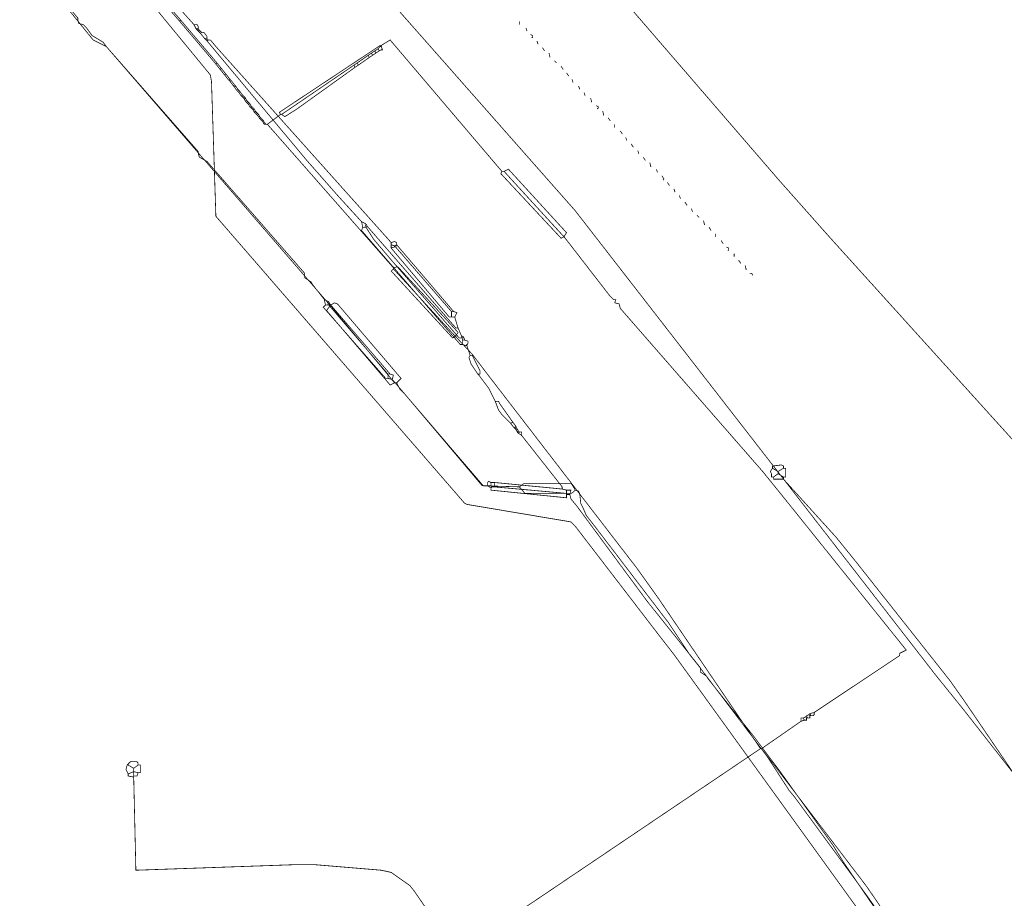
# Model space of a CAD drawing. Header units: metres. Extents: x 189710 to 199671, y 580425 to 586712.
# Tile 10 of 41: x 189797 to 189861, y 581851 to 581909. Entities that reach past the tile are written whole.
import ezdxf

# ---------------------------------------------------------------- set-up
doc = ezdxf.new("R2010")
doc.units = ezdxf.units.M
for name, color, linetype, lineweight in [('B-OI-KL-datatransport_KPN-G', 3, 'DATA_KPN', 18), ('B-OI-KL-datatransport_UPC-G', 3, 'DATA_UPC', 18), ('B-OI-KL-gas lage druk_Stedin-G', 40, 'GAS_LD_STEDIN', 18), ('B-OI-KL-laagspanning_Liander-G', 14, 'LS_LIANDER', 18), ('B-OI-KL-middenspanning_Liander-G', 12, 'MS_LIANDER', 18), ('B-OI-KL-overig_Wetterskip Fryslan-G', 7, 'OVERIG_WETTERSKIP', 18), ('B-OI-KL-riool onder druk_Wetterskip Fryslan-G', 212, 'RIO_DRUK_WETTERSKIP', 18), ('B-OI-KL-water_Vitens-G', 5, 'WATER_VITENS', 18)]:
    doc.layers.add(name, color=color, linetype=linetype, lineweight=lineweight)
doc.styles.add('rtw_iso', font='iso-rtw.shx')
doc.linetypes.add('DATA_KPN', pattern='A,12.7,-5.08,["KPDA",rtw_iso,S=2.54,R=0,X=-2.54,Y=-1.27],-6.35', length=24.13)
doc.linetypes.add('DATA_UPC', pattern='A,12.7,-5.08,["UPDA",rtw_iso,S=2.54,R=0,X=-2.54,Y=-1.27],-6.35', length=24.13)
doc.linetypes.add('GAS_LD_STEDIN', pattern='A,12.7,-5.08,["STLD",rtw_iso,S=2.54,R=0,X=-2.54,Y=-1.27],-6.35', length=24.13)
doc.linetypes.add('LS_LIANDER', pattern='A,12.7,-5.08,["LILS",rtw_iso,S=2.54,R=0,X=-2.54,Y=-1.27],-6.35', length=24.13)
doc.linetypes.add('MS_LIANDER', pattern='A,12.7,-5.08,["LIMS",rtw_iso,S=2.54,R=0,X=-2.54,Y=-1.27],-6.35', length=24.13)
doc.linetypes.add('OVERIG_WETTERSKIP', pattern='A,12.7,-5.08,["WFOV",rtw_iso,S=2.54,R=0,X=-2.54,Y=-1.27],-6.35', length=24.13)
doc.linetypes.add('RIO_DRUK_WETTERSKIP', pattern='A,12.7,-5.08,["WFDR",rtw_iso,S=2.54,R=0,X=-2.54,Y=-1.27],-6.35', length=24.13)
doc.linetypes.add('WATER_VITENS', pattern='A,12.7,-5.08,["VIWL",rtw_iso,S=2.54,R=0,X=-2.54,Y=-1.27],-6.35', length=24.13)

msp = doc.modelspace()

# ---------------------------------------------------------------- linework, layer by layer
at = {"layer": 'B-OI-KL-datatransport_KPN-G', "ltscale": 0.5, "const_width": 0.05, "flags": 128}
for points in [[(189800.321, 581917.107), (189803.321, 581913.821), (189804.536, 581912.25), (189806.25, 581910.321), (189808.107, 581908.25)], [(189799.036, 581910.75), (189799.107, 581910.393), (189800.536, 581908.679), (189800.536, 581908.536), (189800.607, 581908.321), (189800.893, 581908.25), (189801.107, 581908.036), (189801.464, 581907.536), (189802.179, 581907.107), (189802.393, 581906.821), (189808.393, 581899.964), (189808.393, 581899.821), (189808.464, 581899.607), (189808.964, 581899.321), (189815.321, 581892.036), (189815.321, 581891.75), (189815.75, 581891.464), (189815.821, 581891.321), (189816.607, 581890.321)], [(189808.107, 581908.25), (189808.321, 581908.25), (189808.393, 581908.107), (189808.393, 581908.036)], [(189808.107, 581908.25), (189808.25, 581907.964)], [(189808.393, 581908.036), (189808.25, 581907.964)], [(189808.25, 581907.964), (189808.321, 581907.893)], [(189808.393, 581907.964), (189808.321, 581907.893)], [(189808.393, 581908.036), (189808.393, 581907.964)], [(189808.393, 581907.964), (189808.464, 581907.893)], [(189808.321, 581907.893), (189808.393, 581907.821)], [(189808.464, 581907.893), (189808.393, 581907.821)], [(189808.393, 581907.821), (189808.464, 581907.75)], [(189808.464, 581907.893), (189808.536, 581907.821)], [(189808.536, 581907.821), (189808.464, 581907.75)], [(189808.464, 581907.75), (189808.536, 581907.679)], [(189808.536, 581907.821), (189808.607, 581907.75)], [(189808.607, 581907.75), (189808.536, 581907.679)], [(189808.536, 581907.679), (189808.821, 581907.321)], [(189808.607, 581907.75), (189808.75, 581907.75), (189808.964, 581907.464), (189808.964, 581907.393)], [(189808.964, 581907.393), (189808.821, 581907.321)], [(189808.821, 581907.321), (189808.893, 581907.25)], [(189808.964, 581907.321), (189808.893, 581907.25)], [(189808.964, 581907.393), (189808.964, 581907.321)], [(189808.964, 581907.321), (189809.036, 581907.25)], [(189808.893, 581907.25), (189808.964, 581907.179)], [(189809.036, 581907.25), (189808.964, 581907.179)], [(189808.964, 581907.179), (189815.464, 581899.393), (189817.536, 581897.036), (189819.036, 581895.393)], [(189809.036, 581907.25), (189809.179, 581907.25), (189809.536, 581906.821), (189820.964, 581894.036)], [(189819.036, 581895.393), (189819.107, 581895.036)], [(189819.036, 581895.393), (189819.321, 581895.25)], [(189819.321, 581895.25), (189819.25, 581895.036)], [(189819.321, 581895.25), (189819.393, 581895.107)], [(189819.393, 581895.107), (189819.321, 581895.036)], [(189819.393, 581895.107), (189825.179, 581888.464), (189825.321, 581888.464)], [(189819.107, 581895.036), (189819.036, 581894.821), (189825.464, 581887.393), (189825.607, 581887.393)], [(189819.107, 581895.036), (189819.25, 581895.036)], [(189819.25, 581895.036), (189819.321, 581895.036)], [(189819.321, 581895.036), (189819.821, 581894.25), (189821.036, 581892.821), (189825.393, 581887.821), (189825.536, 581887.821)], [(189820.964, 581894.036), (189821.179, 581894.107), (189821.321, 581894.036), (189821.321, 581893.893)], [(189820.964, 581894.036), (189820.964, 581893.893)], [(189820.964, 581893.893), (189821.179, 581893.821)], [(189820.964, 581893.893), (189820.964, 581893.679)], [(189821.321, 581893.893), (189821.179, 581893.821)], [(189821.179, 581893.821), (189821.179, 581893.75)], [(189821.321, 581893.893), (189821.25, 581893.75)], [(189821.321, 581893.893), (189825.036, 581889.536)], [(189821.179, 581893.75), (189820.964, 581893.679)], [(189820.964, 581893.679), (189824.75, 581889.179), (189824.893, 581889.179)], [(189821.179, 581893.75), (189821.25, 581893.75)], [(189821.25, 581893.75), (189824.893, 581889.536)], [(189816.607, 581890.321), (189816.679, 581889.964)], [(189816.607, 581890.321), (189816.893, 581890.179)], [(189816.893, 581890.179), (189816.821, 581889.964)], [(189816.893, 581890.179), (189816.964, 581890.036)], [(189816.964, 581890.036), (189816.893, 581889.964)], [(189816.964, 581890.036), (189820.893, 581885.464)], [(189816.679, 581889.964), (189816.536, 581889.821), (189820.607, 581885.179), (189820.75, 581885.179)], [(189816.679, 581889.964), (189816.821, 581889.964)], [(189816.821, 581889.964), (189816.893, 581889.964)], [(189816.893, 581889.964), (189820.75, 581885.464)], [(189824.893, 581889.536), (189825.036, 581889.536)], [(189824.893, 581889.536), (189824.893, 581889.179)], [(189825.036, 581889.536), (189825.25, 581889.464), (189825.107, 581889.179)], [(189824.893, 581889.179), (189825.107, 581889.179)], [(189825.107, 581889.179), (189825.321, 581888.464)], [(189825.321, 581888.464), (189825.536, 581887.964)], [(189825.536, 581887.964), (189825.679, 581887.893)], [(189825.536, 581887.964), (189825.536, 581887.821)], [(189825.536, 581887.821), (189825.607, 581887.821)], [(189825.679, 581887.893), (189825.607, 581887.821)], [(189825.607, 581887.821), (189825.607, 581887.679)], [(189825.607, 581887.679), (189825.75, 581887.679)], [(189825.607, 581887.679), (189825.607, 581887.393)], [(189825.679, 581887.893), (189825.75, 581887.679)], [(189825.75, 581887.679), (189825.964, 581887.607), (189825.964, 581887.464)], [(189825.964, 581887.464), (189825.821, 581887.321)], [(189825.964, 581887.464), (189825.893, 581887.321)], [(189825.607, 581887.393), (189825.821, 581887.321)], [(189825.821, 581887.321), (189825.893, 581887.321)], [(189825.893, 581887.321), (189826.107, 581886.679)], [(189826.107, 581886.679), (189826.036, 581886.536), (189826.179, 581886.107), (189826.607, 581885.464)], [(189826.107, 581886.679), (189826.25, 581886.679), (189826.321, 581886.536), (189826.75, 581885.679), (189826.75, 581885.464), (189826.679, 581885.464)], [(189820.75, 581885.464), (189820.893, 581885.464)], [(189820.75, 581885.464), (189820.75, 581885.179)], [(189820.75, 581885.179), (189821.036, 581885.107)], [(189820.893, 581885.464), (189821.107, 581885.393), (189821.036, 581885.107)], [(189821.036, 581885.107), (189826.964, 581878.179), (189827.25, 581878.179)], [(189826.607, 581885.464), (189826.679, 581885.464)], [(189826.607, 581885.464), (189826.679, 581885.393)], [(189826.679, 581885.464), (189826.679, 581885.393)], [(189826.679, 581885.393), (189827.321, 581884.536), (189827.464, 581884.25), (189827.75, 581883.679)], [(189827.75, 581883.679), (189827.964, 581883.679), (189828.036, 581883.536), (189828.893, 581882.321)], [(189827.75, 581883.679), (189827.964, 581883.107), (189828.179, 581882.821), (189828.75, 581882.25)], [(189828.893, 581882.321), (189828.75, 581882.25)], [(189828.893, 581882.321), (189829.107, 581882.036)], [(189828.75, 581882.25), (189828.964, 581881.964)], [(189829.107, 581882.036), (189828.964, 581881.964)], [(189828.964, 581881.964), (189829.036, 581881.893)], [(189829.107, 581881.964), (189829.036, 581881.893)], [(189829.036, 581881.893), (189829.107, 581881.821)], [(189829.107, 581882.036), (189829.107, 581881.964)], [(189829.107, 581881.964), (189829.179, 581881.893)], [(189829.179, 581881.893), (189829.107, 581881.821)], [(189829.107, 581881.821), (189829.179, 581881.679)], [(189829.179, 581881.893), (189829.25, 581881.75)], [(189829.25, 581881.75), (189829.179, 581881.679)], [(189829.179, 581881.679), (189829.25, 581881.607)], [(189829.25, 581881.75), (189829.321, 581881.679)], [(189829.321, 581881.679), (189829.25, 581881.607)], [(189829.321, 581881.679), (189829.464, 581881.679), (189829.464, 581881.464)], [(189829.25, 581881.607), (189829.464, 581881.464)], [(189829.464, 581881.464), (189832.107, 581878.107), (189832.107, 581877.964)], [(189827.464, 581878.393), (189827.321, 581878.464), (189827.25, 581878.393), (189827.25, 581878.179)], [(189827.25, 581878.179), (189827.464, 581878.179)], [(189827.25, 581878.179), (189827.464, 581878.036)], [(189827.464, 581878.393), (189827.679, 581878.393)], [(189827.464, 581878.393), (189827.464, 581878.179)], [(189827.464, 581878.179), (189827.536, 581878.107)], [(189827.536, 581878.107), (189827.464, 581878.036)], [(189827.464, 581878.036), (189827.464, 581877.893), (189832.393, 581877.393), (189832.393, 581877.607)], [(189827.536, 581878.107), (189827.679, 581878.107)], [(189827.679, 581878.393), (189832.107, 581877.964)], [(189827.679, 581878.393), (189827.679, 581878.107)], [(189827.679, 581878.107), (189832.393, 581877.679)], [(189832.107, 581877.964), (189832.393, 581877.893)], [(189832.393, 581877.893), (189832.679, 581877.893), (189832.607, 581877.607)], [(189832.393, 581877.893), (189832.393, 581877.679)], [(189832.393, 581877.679), (189832.393, 581877.607)], [(189832.393, 581877.607), (189832.607, 581877.607)], [(189832.607, 581877.607), (189832.679, 581877.321), (189833.036, 581876.893), (189837.679, 581870.607), (189841.107, 581866.321), (189841.107, 581866.036), (189841.536, 581865.75), (189841.607, 581865.607), (189844.607, 581861.821), (189846.321, 581859.536), (189849.75, 581854.75), (189850.464, 581853.607), (189856.25, 581845.107), (189856.821, 581844.393), (189858.25, 581842.464), (189859.036, 581841.179), (189863.393, 581834.679), (189867.607, 581828.107)]]:
    msp.add_lwpolyline(points, dxfattribs=at)
at = {"layer": 'B-OI-KL-datatransport_UPC-G', "ltscale": 0.5, "const_width": 0.05, "flags": 128}
for points in [[(189799.321, 581911.179), (189799.107, 581910.25), (189801.536, 581907.25), (189802.393, 581906.821), (189816.964, 581889.964)], [(189817.036, 581889.964), (189817.25, 581890.107), (189817.464, 581890.036), (189821.607, 581885.179), (189821.321, 581884.893)], [(189816.964, 581889.893), (189816.75, 581889.607), (189820.893, 581884.75), (189821.179, 581884.893)], [(189816.964, 581889.964), (189817.036, 581889.964)], [(189816.964, 581889.964), (189816.964, 581889.893)], [(189816.964, 581889.893), (189817.036, 581889.893)], [(189817.036, 581889.964), (189817.036, 581889.893)], [(189817.036, 581889.893), (189821.179, 581884.893)], [(189821.179, 581884.893), (189821.321, 581884.893)], [(189821.321, 581884.893), (189821.536, 581884.464), (189821.893, 581884.107), (189826.893, 581878.179), (189829.321, 581878.107)], [(189829.321, 581878.107), (189829.607, 581878.321), (189832.679, 581878.321), (189832.75, 581878.25), (189832.964, 581877.893)], [(189829.321, 581878.107), (189829.679, 581877.679), (189832.679, 581877.679), (189832.821, 581877.75), (189832.964, 581877.893)], [(189832.964, 581877.893), (189833.179, 581877.821), (189833.25, 581877.679), (189833.321, 581877.036), (189833.464, 581876.75), (189833.679, 581876.25), (189834.179, 581875.607), (189839.036, 581869.25), (189840.464, 581867.107), (189841.036, 581866.393), (189845.464, 581860.536), (189846.893, 581858.321), (189847.25, 581857.893), (189851.964, 581851.464), (189854.179, 581848.321), (189858.607, 581841.679), (189859.25, 581840.821), (189869.821, 581825.607), (189869.964, 581825.607)]]:
    msp.add_lwpolyline(points, dxfattribs=at)
at = {"layer": 'B-OI-KL-gas lage druk_Stedin-G', "ltscale": 0.5, "const_width": 0.05, "flags": 128}
msp.add_lwpolyline([(189718.036, 582027.821), (189734.036, 582008.321), (189735.107, 582007.107), (189832.964, 581896.107), (189856.464, 581865.821), (189858.25, 581863.607), (189876.821, 581839.893), (189888.679, 581822.036), (189888.821, 581822.036)], dxfattribs=at)
at = {"layer": 'B-OI-KL-laagspanning_Liander-G', "ltscale": 0.5, "const_width": 0.05, "flags": 128}
for points in [[(189845.821, 581879.321), (189845.679, 581879.107), (189845.75, 581878.964), (189845.75, 581878.75), (189845.893, 581878.75)], [(189845.821, 581879.321), (189845.821, 581879.464), (189846.393, 581879.536), (189846.536, 581879.464), (189846.536, 581879.321)], [(189845.821, 581879.321), (189846.179, 581879.107)], [(189846.536, 581879.321), (189846.179, 581879.107)], [(189846.179, 581879.107), (189846.179, 581878.964)], [(189846.536, 581879.321), (189846.679, 581879.321), (189846.679, 581878.75), (189846.536, 581878.75)], [(189846.179, 581878.964), (189845.893, 581878.75)], [(189845.893, 581878.75), (189845.893, 581878.607), (189846.536, 581878.607)], [(189846.179, 581878.964), (189846.536, 581878.75)], [(189846.536, 581878.75), (189846.536, 581878.607)], [(189846.536, 581878.607), (189849.964, 581874.821), (189851.179, 581873.321), (189857.393, 581865.464), (189858.25, 581864.25), (189866.321, 581852.393)], [(189803.75, 581859.964), (189803.679, 581859.679), (189803.821, 581859.393)], [(189803.821, 581860.036), (189803.75, 581859.964)], [(189803.75, 581859.964), (189803.821, 581859.964)], [(189803.821, 581860.036), (189803.964, 581860.179), (189804.393, 581860.179), (189804.464, 581860.107), (189804.464, 581859.964)], [(189803.821, 581860.036), (189803.821, 581859.964)], [(189803.821, 581859.964), (189804.179, 581859.75)], [(189804.464, 581859.964), (189804.179, 581859.75)], [(189804.464, 581859.964), (189804.607, 581859.964), (189804.607, 581859.464), (189804.464, 581859.464)], [(189804.179, 581859.536), (189803.821, 581859.393)], [(189803.821, 581859.393), (189803.821, 581859.25), (189804.179, 581859.179)], [(189804.179, 581859.75), (189804.179, 581859.536)], [(189804.179, 581859.536), (189804.464, 581859.464)], [(189804.179, 581859.536), (189804.179, 581859.25)], [(189804.464, 581859.464), (189804.393, 581859.25), (189804.179, 581859.25)], [(189804.179, 581859.25), (189804.179, 581859.179)], [(189804.179, 581859.179), (189804.321, 581853.107), (189814.536, 581853.464), (189816.036, 581853.464), (189820.321, 581853.107), (189820.964, 581852.964), (189822.179, 581852.107), (189822.464, 581851.75), (189825.893, 581846.75), (189826.179, 581846.179), (189826.964, 581844.607), (189827.036, 581844.321), (189827.179, 581843.321), (189827.107, 581842.75), (189826.821, 581841.964), (189826.821, 581841.679), (189827.75, 581834.679)]]:
    msp.add_lwpolyline(points, dxfattribs=at)
at = {"layer": 'B-OI-KL-middenspanning_Liander-G', "ltscale": 0.5, "const_width": 0.05, "flags": 128}
for points in [[(189803.964, 581912.179), (189807.179, 581908.464)], [(189804.036, 581912.25), (189807.25, 581908.536)], [(189807.25, 581908.536), (189807.179, 581908.464)], [(189807.179, 581908.464), (189809.536, 581905.679)], [(189807.25, 581908.536), (189809.607, 581905.75)], [(189820.25, 581906.893), (189813.679, 581902.536), (189813.75, 581902.393)], [(189820.107, 581906.679), (189819.893, 581906.536)], [(189820.25, 581906.821), (189820.107, 581906.679)], [(189820.107, 581906.679), (189820.179, 581906.536)], [(189820.321, 581906.821), (189820.393, 581906.607), (189820.321, 581906.607), (189820.179, 581906.536)], [(189820.25, 581906.893), (189820.321, 581906.893)], [(189820.25, 581906.893), (189820.25, 581906.821)], [(189820.25, 581906.821), (189820.321, 581906.821)], [(189820.321, 581906.893), (189820.893, 581907.25), (189828.179, 581898.679)], [(189820.321, 581906.893), (189820.321, 581906.821)], [(189819.464, 581906.25), (189818.75, 581905.75)], [(189819.536, 581906.107), (189818.821, 581905.607)], [(189819.679, 581906.393), (189819.464, 581906.25)], [(189819.464, 581906.25), (189819.536, 581906.107)], [(189819.75, 581906.25), (189819.536, 581906.107)], [(189819.893, 581906.536), (189819.679, 581906.393)], [(189819.679, 581906.393), (189819.75, 581906.25)], [(189819.964, 581906.393), (189819.75, 581906.25)], [(189819.893, 581906.536), (189819.964, 581906.393)], [(189820.179, 581906.536), (189819.964, 581906.393)], [(189809.607, 581905.75), (189809.536, 581905.679)], [(189809.536, 581905.679), (189809.821, 581905.321)], [(189809.607, 581905.75), (189809.893, 581905.393)], [(189809.893, 581905.393), (189809.821, 581905.321)], [(189809.893, 581905.393), (189810.179, 581905.036)], [(189818.536, 581905.607), (189813.821, 581902.393)], [(189818.607, 581905.464), (189814.821, 581902.75), (189814.036, 581902.25), (189813.821, 581902.393)], [(189818.75, 581905.75), (189818.536, 581905.607)], [(189818.536, 581905.607), (189818.607, 581905.464)], [(189818.821, 581905.607), (189818.607, 581905.464)], [(189818.75, 581905.75), (189818.821, 581905.607)], [(189809.821, 581905.321), (189810.107, 581904.964)], [(189810.179, 581905.036), (189810.107, 581904.964)], [(189810.107, 581904.964), (189810.393, 581904.607)], [(189810.179, 581905.036), (189810.464, 581904.679)], [(189810.464, 581904.679), (189810.393, 581904.607)], [(189810.393, 581904.607), (189810.464, 581904.536)], [(189810.464, 581904.679), (189810.536, 581904.607)], [(189810.536, 581904.607), (189810.464, 581904.536)], [(189810.464, 581904.536), (189810.679, 581904.25)], [(189810.536, 581904.607), (189810.75, 581904.321)], [(189810.75, 581904.321), (189810.679, 581904.25)], [(189810.679, 581904.25), (189810.75, 581904.179)], [(189810.75, 581904.321), (189810.821, 581904.25)], [(189810.821, 581904.25), (189810.75, 581904.179)], [(189810.75, 581904.179), (189810.893, 581903.964)], [(189810.821, 581904.25), (189810.964, 581904.036)], [(189810.964, 581904.036), (189810.893, 581903.964)], [(189810.893, 581903.964), (189810.964, 581903.893)], [(189810.964, 581904.036), (189811.036, 581903.964)], [(189811.036, 581903.964), (189810.964, 581903.893)], [(189810.964, 581903.893), (189811.036, 581903.821)], [(189811.036, 581903.964), (189811.107, 581903.893)], [(189811.107, 581903.893), (189811.036, 581903.821)], [(189811.036, 581903.821), (189811.179, 581903.607)], [(189811.107, 581903.893), (189811.25, 581903.679)], [(189811.25, 581903.679), (189811.179, 581903.607)], [(189811.179, 581903.607), (189811.25, 581903.536)], [(189811.25, 581903.679), (189811.321, 581903.607)], [(189811.321, 581903.607), (189811.25, 581903.536)], [(189811.25, 581903.536), (189811.321, 581903.464)], [(189811.321, 581903.607), (189811.393, 581903.536)], [(189811.393, 581903.536), (189811.321, 581903.464)], [(189811.321, 581903.464), (189811.393, 581903.393)], [(189811.393, 581903.536), (189811.464, 581903.464)], [(189811.464, 581903.464), (189811.393, 581903.393)], [(189811.464, 581903.464), (189811.536, 581903.321)], [(189811.393, 581903.393), (189811.464, 581903.25)], [(189811.536, 581903.321), (189811.464, 581903.25)], [(189811.464, 581903.25), (189811.536, 581903.179)], [(189811.536, 581903.321), (189811.607, 581903.25)], [(189811.607, 581903.25), (189811.536, 581903.179)], [(189811.536, 581903.179), (189811.607, 581903.107)], [(189811.607, 581903.25), (189811.679, 581903.179)], [(189811.679, 581903.179), (189811.607, 581903.107)], [(189811.607, 581903.107), (189811.679, 581903.036)], [(189811.679, 581903.179), (189811.75, 581903.107)], [(189811.75, 581903.107), (189811.679, 581903.036)], [(189811.679, 581903.036), (189811.75, 581902.893)], [(189811.75, 581903.107), (189811.821, 581902.964)], [(189811.821, 581902.964), (189811.75, 581902.893)], [(189811.75, 581902.893), (189811.821, 581902.821)], [(189811.821, 581902.964), (189811.893, 581902.893)], [(189811.893, 581902.893), (189811.821, 581902.821)], [(189811.821, 581902.821), (189811.893, 581902.75)], [(189811.893, 581902.893), (189811.964, 581902.821)], [(189811.964, 581902.821), (189811.893, 581902.75)], [(189811.964, 581902.821), (189812.036, 581902.75)], [(189811.893, 581902.75), (189811.964, 581902.679)], [(189812.036, 581902.75), (189811.964, 581902.679)], [(189811.964, 581902.679), (189812.036, 581902.536)], [(189812.036, 581902.75), (189812.107, 581902.607)], [(189812.107, 581902.607), (189812.036, 581902.536)], [(189812.036, 581902.536), (189812.107, 581902.464)], [(189812.107, 581902.607), (189812.179, 581902.536)], [(189812.179, 581902.536), (189812.107, 581902.464)], [(189812.107, 581902.464), (189812.179, 581902.393)], [(189812.179, 581902.536), (189812.25, 581902.464)], [(189812.25, 581902.464), (189812.179, 581902.393)], [(189812.179, 581902.393), (189812.25, 581902.321)], [(189812.25, 581902.464), (189812.321, 581902.393)], [(189812.321, 581902.393), (189812.25, 581902.321)], [(189812.25, 581902.321), (189812.321, 581902.25)], [(189812.321, 581902.393), (189812.393, 581902.25)], [(189812.321, 581902.25), (189812.393, 581902.25)], [(189812.321, 581902.25), (189812.393, 581902.107)], [(189812.393, 581902.25), (189812.464, 581902.179)], [(189812.464, 581902.179), (189812.393, 581902.107)], [(189812.464, 581902.179), (189812.536, 581902.107)], [(189813.75, 581902.393), (189812.893, 581901.75)], [(189813.75, 581902.393), (189813.821, 581902.393)], [(189812.393, 581902.107), (189812.464, 581902.036)], [(189812.536, 581902.107), (189812.464, 581902.036)], [(189812.464, 581902.036), (189812.536, 581901.964)], [(189812.536, 581902.107), (189812.607, 581902.036)], [(189812.607, 581902.036), (189812.536, 581901.964)], [(189812.536, 581901.964), (189812.607, 581901.893)], [(189812.607, 581902.036), (189812.679, 581901.893)], [(189812.607, 581901.893), (189812.679, 581901.893)], [(189812.607, 581901.893), (189812.679, 581901.75)], [(189812.679, 581901.893), (189812.75, 581901.821)], [(189812.75, 581901.821), (189812.679, 581901.75)], [(189812.679, 581901.75), (189812.821, 581901.75)], [(189812.75, 581901.821), (189812.821, 581901.75)], [(189812.821, 581901.75), (189812.893, 581901.75)], [(189812.893, 581901.75), (189821.107, 581892.393)], [(189828.179, 581898.679), (189828.107, 581898.536), (189832.036, 581894.321), (189832.179, 581894.393)], [(189828.179, 581898.679), (189828.321, 581898.679)], [(189832.25, 581894.464), (189832.393, 581894.679), (189828.607, 581898.821), (189828.321, 581898.679)], [(189828.321, 581898.679), (189832.179, 581894.464)], [(189832.179, 581894.464), (189832.25, 581894.464)], [(189832.179, 581894.464), (189832.179, 581894.393)], [(189832.25, 581894.464), (189832.25, 581894.393)], [(189832.179, 581894.393), (189832.25, 581894.393)], [(189832.25, 581894.393), (189835.179, 581890.607), (189835.464, 581890.321), (189835.607, 581890.321), (189835.536, 581890.107), (189835.821, 581890.036), (189835.893, 581889.75), (189845.179, 581879.107), (189846.393, 581877.607), (189854.536, 581867.464), (189854.107, 581867.25), (189854.107, 581867.107), (189848.536, 581863.393)], [(189821.107, 581892.321), (189820.964, 581892.179), (189824.964, 581887.821), (189825.107, 581887.893)], [(189825.179, 581887.964), (189825.321, 581888.179), (189821.393, 581892.464), (189821.107, 581892.393)], [(189821.107, 581892.393), (189821.107, 581892.321)], [(189821.107, 581892.321), (189825.107, 581887.964)], [(189825.107, 581887.964), (189825.179, 581887.964)], [(189825.107, 581887.964), (189825.107, 581887.893)], [(189825.107, 581887.893), (189825.179, 581887.893)], [(189825.179, 581887.964), (189825.179, 581887.893)], [(189825.179, 581887.893), (189826.25, 581886.75), (189827.393, 581885.25), (189836.964, 581872.821), (189838.393, 581870.821), (189845.036, 581861.036)], [(189847.821, 581863.036), (189847.679, 581863.036), (189847.679, 581862.821)], [(189847.964, 581863.107), (189847.821, 581863.036)], [(189847.821, 581863.036), (189847.893, 581862.893)], [(189848.036, 581863.036), (189848.036, 581862.893), (189847.893, 581862.893)], [(189848.036, 581863.179), (189847.964, 581863.107)], [(189847.964, 581863.107), (189848.036, 581863.036)], [(189848.179, 581863.25), (189848.036, 581863.179)], [(189848.036, 581863.179), (189848.107, 581863.036)], [(189848.036, 581863.036), (189848.107, 581863.036)], [(189848.25, 581863.179), (189848.25, 581863.036), (189848.107, 581863.036)], [(189848.25, 581863.321), (189848.179, 581863.25)], [(189848.179, 581863.25), (189848.25, 581863.179)], [(189848.536, 581863.393), (189848.25, 581863.321)], [(189848.25, 581863.321), (189848.321, 581863.179)], [(189848.25, 581863.179), (189848.321, 581863.179)], [(189848.536, 581863.393), (189848.536, 581863.25), (189848.464, 581863.179), (189848.321, 581863.179)], [(189847.679, 581862.821), (189845.107, 581861.036)], [(189847.893, 581862.893), (189847.679, 581862.821)], [(189845.036, 581861.036), (189824.607, 581847.25), (189825.25, 581846.321), (189825.821, 581845.179), (189826.107, 581844.607), (189826.25, 581844.036), (189826.321, 581843.25), (189826.25, 581842.821), (189826.107, 581842.25), (189825.821, 581841.679), (189825.036, 581840.821), (189824.679, 581840.607), (189823.321, 581840.25), (189821.75, 581840.179), (189822.036, 581835.107)], [(189845.036, 581861.036), (189845.107, 581861.036)], [(189845.107, 581861.036), (189851.964, 581852.036), (189852.893, 581850.679), (189856.75, 581845.107), (189862.75, 581836.036), (189872.107, 581821.321)]]:
    msp.add_lwpolyline(points, dxfattribs=at)
at = {"layer": 'B-OI-KL-overig_Wetterskip Fryslan-G', "ltscale": 0.5, "const_width": 0.05, "flags": 128}
for points in [[(189829.321, 581908.464), (189829.321, 581908.25)], [(189829.75, 581908.036), (189829.821, 581907.821)], [(189830.036, 581907.607), (189830.179, 581907.536), (189830.179, 581907.393), (189830.107, 581907.393)], [(189830.464, 581907.179), (189830.536, 581906.964)], [(189830.821, 581906.75), (189830.964, 581906.536)], [(189831.25, 581906.393), (189831.321, 581906.107)], [(189831.607, 581905.893), (189831.75, 581905.75)], [(189832.036, 581905.536), (189832.179, 581905.321)], [(189832.393, 581905.107), (189832.536, 581904.893)], [(189832.75, 581904.679), (189832.821, 581904.464)], [(189833.179, 581904.25), (189833.25, 581904.036)], [(189833.536, 581903.821), (189833.607, 581903.607)], [(189833.964, 581903.464), (189834.036, 581903.179)], [(189834.321, 581902.964), (189834.464, 581902.893), (189834.464, 581902.821), (189834.393, 581902.75)], [(189834.75, 581902.607), (189834.821, 581902.321)], [(189835.107, 581902.179), (189835.25, 581901.964)], [(189835.536, 581901.75), (189835.536, 581901.536)], [(189835.893, 581901.321), (189836.036, 581901.107)], [(189836.25, 581900.893), (189836.321, 581900.679)], [(189836.607, 581900.464), (189836.75, 581900.25)], [(189837.036, 581900.036), (189837.107, 581899.821)], [(189837.393, 581899.607), (189837.536, 581899.393)], [(189837.821, 581899.25), (189837.893, 581898.964)], [(189838.25, 581898.821), (189838.321, 581898.607)], [(189838.607, 581898.393), (189838.75, 581898.179), (189838.679, 581898.107)], [(189838.964, 581897.964), (189839.107, 581897.75)], [(189839.393, 581897.536), (189839.464, 581897.321)], [(189839.75, 581897.107), (189839.821, 581896.893)], [(189840.107, 581896.679), (189840.25, 581896.464)], [(189840.536, 581896.25), (189840.607, 581896.036)], [(189840.893, 581895.821), (189841.036, 581895.679)], [(189841.321, 581895.464), (189841.393, 581895.179)], [(189841.679, 581895.036), (189841.821, 581894.821)], [(189842.107, 581894.607), (189842.107, 581894.393)], [(189842.464, 581894.179), (189842.607, 581893.964)], [(189842.821, 581893.75), (189842.964, 581893.679), (189842.964, 581893.536), (189842.893, 581893.536)], [(189843.321, 581893.321), (189843.321, 581893.107)], [(189843.607, 581892.893), (189843.75, 581892.679)], [(189844.036, 581892.536), (189844.107, 581892.25)], [(189844.321, 581892.036), (189844.464, 581892.036), (189844.536, 581891.893)]]:
    msp.add_lwpolyline(points, dxfattribs=at)
at = {"layer": 'B-OI-KL-riool onder druk_Wetterskip Fryslan-G', "ltscale": 0.5, "const_width": 0.05, "flags": 128}
msp.add_lwpolyline([(189726.536, 582034.821), (189726.679, 582034.821), (189726.821, 582034.679), (189732.821, 582027.679), (189733.393, 582027.107), (189739.821, 582019.964), (189822.393, 581925.179), (189823.893, 581923.536), (189831.393, 581915.321), (189846.179, 581898.179), (189849.536, 581894.393), (189861.536, 581881.107), (189867.107, 581874.321), (189868.036, 581872.893), (189868.893, 581871.821), (189885.464, 581851.964), (189885.893, 581851.536), (189895.536, 581841.464), (189897.964, 581839.036), (189898.321, 581838.75), (189898.536, 581832.321), (189898.607, 581831.821), (189899.393, 581826.107), (189904.393, 581817.321), (189904.536, 581817.179), (189905.75, 581815.536), (189906.75, 581814.393), (189910.679, 581809.607), (189911.107, 581809.179), (189911.321, 581808.893), (189912.536, 581808.964), (189913.75, 581809.179), (189936.036, 581813.393)], dxfattribs=at)
at = {"layer": 'B-OI-KL-water_Vitens-G', "ltscale": 0.5, "const_width": 0.05, "flags": 128}
msp.add_lwpolyline([(189867.464, 581826.107), (189866.964, 581826.679), (189865.679, 581828.679), (189854.25, 581846.607), (189853.679, 581847.393), (189839.393, 581867.179), (189838.393, 581868.464), (189832.964, 581875.536), (189832.679, 581875.821), (189825.893, 581876.964), (189825.75, 581877.036), (189809.536, 581895.75), (189809.25, 581904.536), (189809.179, 581904.964), (189792.679, 581925.036), (189791.607, 581926.25), (189761.679, 581960.393), (189759.821, 581962.607), (189709.75, 582021.25)], dxfattribs=at)

doc.saveas('drawing.dxf')
